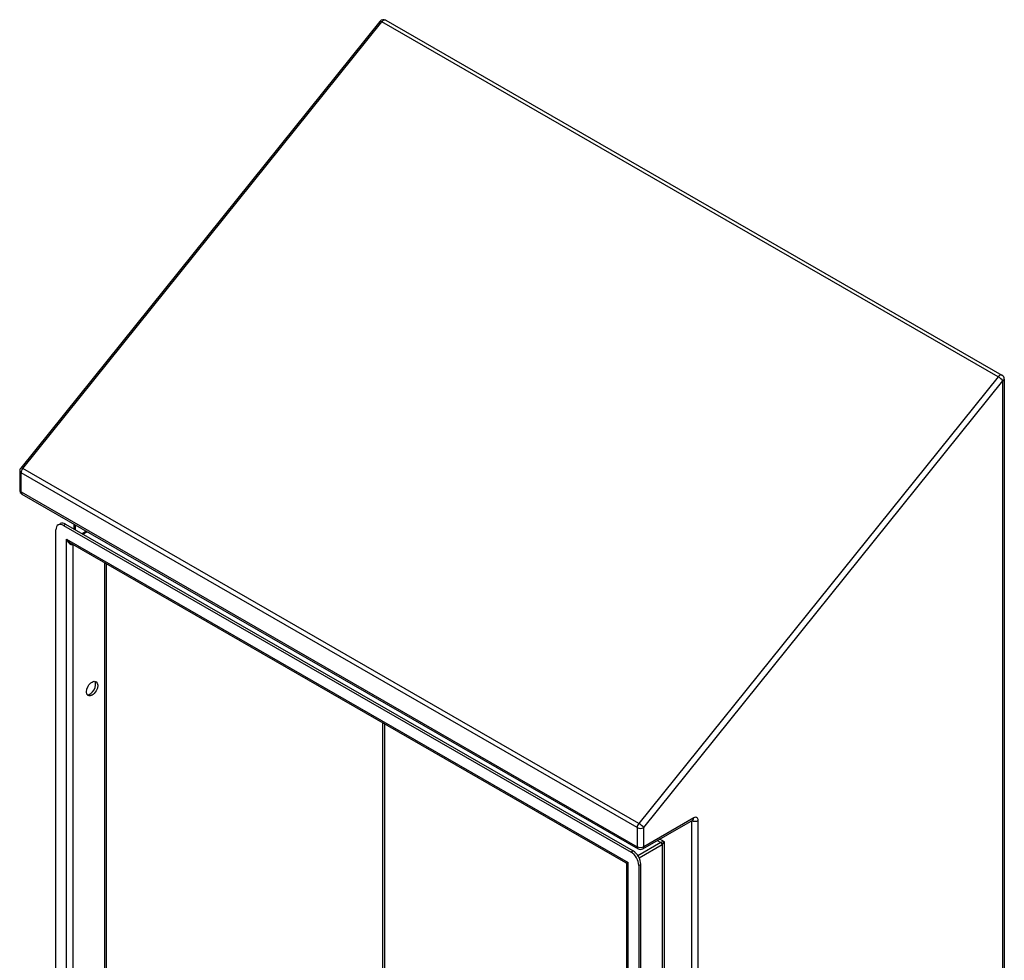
# Model space of a CAD drawing. Header units: inches. Extents: x 10 to 112, y 5 to 76.
# Tile 57 of 57: x 94 to 112, y 45 to 62. Entities that reach past the tile are written whole.
import ezdxf

# ---------------------------------------------------------------- set-up
doc = ezdxf.new("R2010")
doc.units = ezdxf.units.IN
doc.header["$MEASUREMENT"] = 0
doc.layers.add('Visible Edges(ANSI)', color=7, linetype='Continuous', lineweight=25)
doc.layers.add('Visible Tangent Edges(ANSI)', color=7, linetype='Continuous', lineweight=25)

msp = doc.modelspace()

# ---------------------------------------------------------------- linework, layer by layer
at = {"layer": 'Visible Edges(ANSI)'}
for p, q in [((101.031, 61.735), (94.503, 53.619)), ((101.138, 61.756), (112.333, 55.309)), ((112.375, 55.236), (112.375, 30.853)), ((94.484, 53.566), (94.484, 53.219)), ((94.526, 53.146), (105.721, 46.699)), ((95.184, 52.587), (95.221, 52.608)), ((95.474, 52.51), (95.474, 52.6)), ((95.143, 34.034), (95.143, 52.496)), ((95.282, 52.577), (105.593, 46.639)), ((95.319, 52.599), (105.631, 46.661)), ((95.698, 52.471), (95.62, 52.426)), ((105.501, 46.443), (95.409, 52.255)), ((96.054, 51.883), (96.054, 34.417)), ((105.805, 46.699), (106.714, 47.222)), ((105.517, 28.207), (105.517, 46.416)), ((105.733, 46.398), (105.733, 27.936)), ((105.77, 27.957), (105.77, 46.42))]:
    msp.add_line(p, q, dxfattribs=at)
at = {"layer": 'Visible Edges(ANSI)', "flags": 128}
for points in [[(106.714, 47.222), (106.715, 47.223), (106.715, 47.223)], [(105.517, 46.416), (105.516, 46.423), (105.513, 46.431), (105.507, 46.438), (105.501, 46.443)]]:
    msp.add_lwpolyline(points, dxfattribs=at)
at = {"layer": 'Visible Edges(ANSI)'}
for centre, start, end in [((101.096, 61.683), 60.064, 141.1918), ((112.291, 55.236), 0, 60.064), ((94.568, 53.566), 141.1918, 180), ((94.568, 53.219), 180, 240.064), ((105.763, 46.772), 240.064, 299.936)]:
    msp.add_arc(centre, 0.084, start, end, dxfattribs=at)
for centre, major_axis, start_param, end_param in [((95.282, 52.416), (-0.098, 0.171), 5.499721, 7.070517), ((95.319, 52.438), (-0.098, 0.171), 5.499721, 6.283185), ((95.763, 49.632), (-0.072, -0.126), 0.260912, 2.880681), ((105.593, 46.478), (0.098, -0.171), 0.787332, 2.358128), ((105.631, 46.5), (-0.098, 0.171), 3.928925, 5.499721)]:
    msp.add_ellipse(centre, major_axis=major_axis, ratio=0.578093, start_param=start_param, end_param=end_param, dxfattribs=at)
msp.add_ellipse((95.8, 49.611), major_axis=(-0.072, -0.126), ratio=0.578093, dxfattribs=at)
at = {"layer": 'Visible Tangent Edges(ANSI)'}
for p, q in [((94.539, 53.609), (101.066, 61.725)), ((112.261, 55.278), (101.066, 61.725)), ((112.261, 55.278), (105.734, 47.162)), ((105.823, 47.085), (112.35, 55.202)), ((112.35, 30.819), (112.35, 55.202)), ((94.509, 53.184), (94.509, 53.532)), ((105.704, 47.085), (94.509, 53.532)), ((105.734, 47.162), (94.539, 53.609)), ((94.509, 53.184), (105.704, 46.738)), ((95.282, 52.577), (95.319, 52.599)), ((95.499, 52.496), (95.499, 52.586)), ((95.629, 52.42), (95.708, 52.466)), ((95.334, 52.326), (105.541, 46.448)), ((95.334, 33.984), (95.334, 52.326)), ((95.453, 34.078), (95.453, 52.229)), ((96.03, 34.41), (96.03, 51.897)), ((101.074, 48.992), (101.074, 37.313)), ((101.118, 37.313), (101.118, 48.967)), ((106.731, 47.261), (105.823, 46.738)), ((105.704, 47.085), (105.704, 46.738)), ((105.823, 46.738), (105.823, 47.085)), ((106.694, 47.211), (106.694, 27.63)), ((106.812, 27.63), (106.812, 47.214)), ((106.2, 46.827), (106.114, 46.877)), ((106.134, 46.815), (105.718, 46.575)), ((105.74, 46.537), (106.156, 46.777)), ((106.07, 46.852), (106.134, 46.815)), ((106.156, 46.777), (106.156, 28.536)), ((106.2, 28.485), (106.2, 46.827)), ((105.631, 46.661), (105.593, 46.639)), ((105.541, 28.106), (105.541, 46.448)), ((105.733, 46.398), (105.77, 46.42))]:
    msp.add_line(p, q, dxfattribs=at)
for centre, major_axis, ratio, start_param, end_param in [((101.096, 61.683), (-0.0655, 0.0526), 0.212712, 5.345472, 6.283185), ((101.096, 61.683), (0.0419, 0.0728), 0.578093, 0, 1.307063), ((112.291, 55.236), (0.0419, 0.0728), 0.578093, 0, 1.307063), ((112.291, 55.236), (0.0655, -0.0526), 0.212712, 0.633083, 2.203879), ((112.291, 55.236), (0.084, 0), 0.575862, 5.497787, 6.283185), ((94.568, 53.566), (-0.084, 0), 0.575862, 0, 0.785398), ((94.568, 53.566), (-0.0655, 0.0526), 0.212712, 5.345472, 6.283185), ((94.568, 53.566), (0.0419, 0.0728), 0.578093, 1.307063, 2.354261), ((94.568, 53.219), (-0.084, 0), 0.575862, 0, 0.785398), ((94.568, 53.219), (-0.0419, -0.0728), 0.578093, 5.495853, 6.283185), ((95.393, 52.36), (0.085, -0.113), 0.482005, 4.655, 5.442332), ((95.393, 52.36), (0.056, -0.13), 0.481973, 4.768324, 6.295176), ((106.672, 47.295), (0.0419, -0.0728), 0.578093, 0, 0.787332), ((106.731, 47.167), (0.0574, 0.0997), 0.578093, 5.495853, 7.06665), ((105.763, 47.119), (-0.0419, -0.0728), 0.578093, 4.448656, 5.495853), ((105.763, 47.119), (-0.084, 0), 0.575862, 0.785398, 2.356194), ((105.763, 47.119), (0.0655, -0.0526), 0.212712, 0.633083, 2.203879), ((106.753, 47.248), (0.084, 0), 0.575862, 3.969607, 5.497787), ((105.763, 46.772), (0.084, 0), 0.575862, 3.926991, 5.497787), ((105.763, 46.772), (-0.0419, -0.0728), 0.578093, 5.495853, 6.283185), ((105.763, 46.772), (0.0419, -0.0728), 0.578093, 0, 0.787332), ((106.178, 46.815), (-0.049, -0.006), 0.226189, 4.220846, 5.791642), ((106.134, 46.789), (-0.0155, 0.0269), 0.578093, 3.928925, 5.499721), ((106.178, 46.815), (0.0297, 0.0395), 0.228384, 3.631504, 5.2023), ((105.601, 46.482), (0.101, 0.038), 0.127937, 3.245273, 4.032605), ((105.601, 46.482), (-0.0835, -0.068), 0.131082, 5.39143, 6.176828)]:
    msp.add_ellipse(centre, major_axis=major_axis, ratio=ratio, start_param=start_param, end_param=end_param, dxfattribs=at)

doc.saveas('drawing.dxf')
